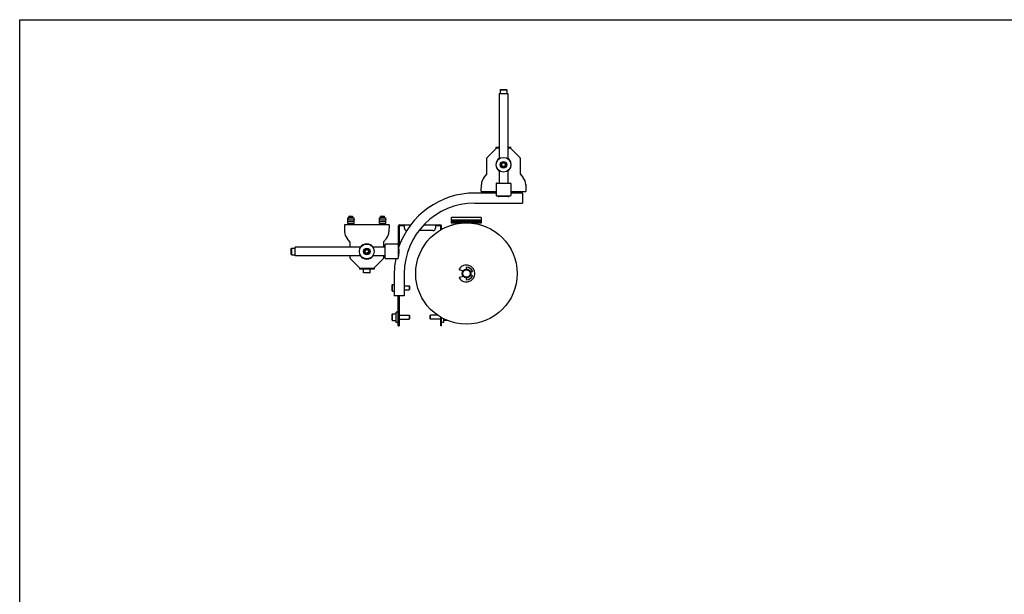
# Model space of a CAD drawing. Header units: inches. Extents: x 0 to 88, y 0 to 68.
# Tile 3 of 4: x 0 to 58.2, y 34 to 68. Entities that reach past the tile are written whole.
import ezdxf

# ---------------------------------------------------------------- set-up
doc = ezdxf.new("R2010")
doc.units = ezdxf.units.IN
doc.header["$LTSCALE"] = 4.84
doc.header["$MEASUREMENT"] = 0
doc.layers.get('0').update_dxf_attribs({"linetype": 'CONTINUOUS'})
for name, color, linetype in [('200830M_BL27', 7, 'CONTINUOUS'), ('206380_BL24', 7, 'CONTINUOUS'), ('206380_BL3', 7, 'CONTINUOUS'), ('206381_206381_BL45', 7, 'CONTINUOUS'), ('206381_206381_BL5', 7, 'CONTINUOUS'), ('206383_206383_BL13', 7, 'CONTINUOUS'), ('206383_206383_BL33', 7, 'CONTINUOUS'), ('206386_BL1', 7, 'CONTINUOUS'), ('206386_BL43', 7, 'CONTINUOUS'), ('206397_206397_BL31', 7, 'CONTINUOUS'), ('206397_206397_BL39', 7, 'CONTINUOUS'), ('206685_BL20', 7, 'CONTINUOUS'), ('206685_BL21', 7, 'CONTINUOUS'), ('206685_BL22', 7, 'CONTINUOUS'), ('206685_BL23', 7, 'CONTINUOUS'), ('207125_WW_207125_02_BL10', 7, 'CONTINUOUS'), ('207138_WW_2_BL17', 7, 'CONTINUOUS'), ('234003M_BL16', 7, 'CONTINUOUS'), ('234005M_BL29', 7, 'CONTINUOUS'), ('234006_BL28', 7, 'CONTINUOUS'), ('605279P_BL18', 7, 'CONTINUOUS'), ('605279P_BL25', 7, 'CONTINUOUS'), ('807_2859_91760A321_BL12', 7, 'CONTINUOUS'), ('807_2859_91760A321_BL4', 7, 'CONTINUOUS'), ('807_2859_91760A321_BL42', 7, 'CONTINUOUS'), ('911_709_91090A107_BL36', 7, 'CONTINUOUS'), ('911_709_91090A107_BL38', 7, 'CONTINUOUS'), ('911_709_91090A107_BL41', 7, 'CONTINUOUS'), ('911_709_91090A107_BL8', 7, 'CONTINUOUS'), ('915_218_BL32', 7, 'CONTINUOUS'), ('9206XXM_920614M_BL19', 7, 'CONTINUOUS'), ('9206XXM_920614M_BL2', 7, 'CONTINUOUS'), ('9206XXM_920614M_BL30', 7, 'CONTINUOUS'), ('9206XXM_920614M_BL34', 7, 'CONTINUOUS'), ('9206XXM_920614M_BL9', 7, 'CONTINUOUS'), ('9206XXM_9206150M_BL0', 7, 'CONTINUOUS'), ('9206XXM_9206150M_BL40', 7, 'CONTINUOUS'), ('9206XXM_920620M_BL14', 7, 'CONTINUOUS'), ('9206XXM_920620M_BL26', 7, 'CONTINUOUS'), ('9206XXM_920620M_BL37', 7, 'CONTINUOUS')]:
    doc.layers.add(name, color=color, linetype=linetype)

# ---------------------------------------------------------------- blocks, each defined once
blk = doc.blocks.new('9206XXM_9206150M_BL0', base_point=(16.178, 37.816))
at = {"layer": '9206XXM_9206150M_BL0', "color": 7, "linetype": 'CONTINUOUS'}
for p, q in [((16.06, 54.464), (16.08, 54.484)), ((16.06, 54.11), (16.06, 54.464)), ((16.08, 54.09), (16.08, 54.484)), ((16.08, 54.484), (16.296, 54.484)), ((16.06, 54.11), (16.08, 54.09)), ((16.08, 54.09), (16.296, 54.09)), ((16.06, 21.522), (16.08, 21.542)), ((16.08, 21.148), (16.08, 21.542)), ((16.08, 21.542), (16.296, 21.542)), ((16.06, 21.168), (16.06, 21.522)), ((16.06, 21.168), (16.08, 21.148)), ((16.08, 21.148), (16.296, 21.148))]:
    blk.add_line(p, q, dxfattribs=at)
blk = doc.blocks.new('206386_BL1', base_point=(18.951, 37.816))
at = {"layer": '206386_BL1', "color": 7, "linetype": 'CONTINUOUS'}
for p, q in [((16.296, 54.037), (16.296, 54.537)), ((20.162, 54.537), (16.296, 54.537)), ((21.606, 54.537), (20.88, 54.537)), ((20.162, 54.037), (16.296, 54.037)), ((21.606, 54.037), (20.88, 54.037)), ((16.296, 21.095), (16.296, 21.595)), ((20.087, 21.595), (16.296, 21.595)), ((21.606, 21.595), (20.956, 21.595)), ((20.087, 21.095), (16.296, 21.095)), ((21.606, 21.095), (20.956, 21.095))]:
    blk.add_line(p, q, dxfattribs=at)
blk = doc.blocks.new('9206XXM_920614M_BL2', base_point=(39.543, 38.44))
at = {"layer": '9206XXM_920614M_BL2', "color": 7, "linetype": 'CONTINUOUS'}
for p, q in [((20.414, 54.323), (20.499, 54.398)), ((20.436, 54.212), (20.414, 54.323)), ((20.544, 54.176), (20.436, 54.212)), ((20.499, 54.398), (20.606, 54.362)), ((20.629, 54.251), (20.544, 54.176)), ((20.606, 54.362), (20.629, 54.251)), ((20.344, 22.633), (20.324, 22.613)), ((20.324, 22.613), (20.324, 22.396)), ((20.324, 22.613), (20.718, 22.613)), ((20.344, 22.633), (20.698, 22.633)), ((20.698, 22.633), (20.718, 22.613)), ((20.718, 22.613), (20.718, 22.396)), ((58.388, 22.633), (58.368, 22.613)), ((58.368, 22.613), (58.368, 22.396)), ((58.368, 22.613), (58.762, 22.613)), ((58.388, 22.633), (58.742, 22.633)), ((58.742, 22.633), (58.762, 22.613)), ((58.762, 22.613), (58.762, 22.396))]:
    blk.add_line(p, q, dxfattribs=at)
for radius in [0.197, 0.177, 0.114]:
    blk.add_circle((20.521, 54.287), radius, dxfattribs=at)
blk = doc.blocks.new('206380_BL3', base_point=(39.361, 37.168))
at = {"layer": '206380_BL3', "color": 7, "linetype": 'CONTINUOUS'}
for p, q in [((19.206, 55.866), (19.21, 55.451)), ((21.836, 55.866), (19.206, 55.866)), ((19.235, 55.451), (19.21, 55.451)), ((21.833, 55.451), (21.808, 55.451)), ((21.836, 55.866), (21.833, 55.451)), ((19.358, 55.053), (19.377, 55.069)), ((19.527, 54.852), (19.358, 55.053)), ((19.533, 54.537), (19.533, 54.836)), ((21.509, 54.836), (21.509, 54.537)), ((21.685, 55.053), (21.515, 54.852)), ((21.666, 55.069), (21.685, 55.053)), ((19.533, 53.888), (19.533, 54.037)), ((19.541, 53.87), (20.105, 53.306)), ((21.502, 53.87), (20.938, 53.306)), ((21.509, 54.037), (21.509, 53.888)), ((20.122, 53.299), (20.21, 53.299)), ((20.832, 53.299), (20.92, 53.299))]:
    blk.add_line(p, q, dxfattribs=at)
for centre, radius, start, end in [((19.835, 55.457), 0.625, 180.5, 220.21734), ((21.208, 55.457), 0.625, 319.78266, 359.5), ((19.508, 54.836), 0.025, 0, 40.21734), ((20.521, 54.287), 0.454, 33.48362, 146.51624), ((21.534, 54.836), 0.025, 139.78266, 180), ((19.558, 53.888), 0.025, 180, 225), ((20.521, 54.287), 0.454, 213.48362, 326.51624), ((21.484, 53.888), 0.025, 315, 360), ((20.122, 53.324), 0.025, 225, 270), ((20.92, 53.324), 0.025, 270, 315)]:
    blk.add_arc(centre, radius, start, end, dxfattribs=at)
blk = doc.blocks.new('807_2859_91760A321_BL4', base_point=(40.751, 38.243))
at = {"layer": '807_2859_91760A321_BL4', "color": 7, "linetype": 'CONTINUOUS'}
for p, q in [((29.425, 57.838), (29.425, 57.76)), ((29.661, 57.838), (29.661, 57.76)), ((19.501, 56.371), (19.466, 56.346)), ((19.466, 56.278), (19.466, 56.346)), ((19.466, 56.346), (19.702, 56.346)), ((19.466, 55.866), (19.466, 55.944)), ((19.501, 56.371), (19.666, 56.371)), ((19.666, 56.371), (19.702, 56.346)), ((19.702, 56.278), (19.702, 56.346)), ((19.702, 55.866), (19.702, 55.944))]:
    blk.add_line(p, q, dxfattribs=at)
blk = doc.blocks.new('206381_206381_BL5', base_point=(39.543, 36.583))
at = {"layer": '206381_206381_BL5', "color": 7, "linetype": 'CONTINUOUS'}
for centre, radius, start, end in [((20.521, 54.287), 0.453, 33.53874, 146.46126), ((20.521, 54.287), 0.453, 213.53874, 326.46126), ((20.281, 53.79), 0.0992, 58.94874, 63.82068), ((20.762, 53.79), 0.0992, 116.17897, 121.05224)]:
    blk.add_arc(centre, radius, start, end, dxfattribs=at)
blk = doc.blocks.new('911_709_91090A107_BL8', base_point=(39.543, 38.535))
at = {"layer": '911_709_91090A107_BL8', "color": 7, "linetype": 'CONTINUOUS'}
for p, q in [((20.084, 22.396), (20.084, 22.345)), ((20.084, 22.396), (20.959, 22.396)), ((20.959, 22.345), (20.084, 22.345)), ((20.959, 22.396), (20.959, 22.345)), ((58.127, 22.396), (58.127, 22.345)), ((58.127, 22.396), (59.002, 22.396)), ((59.002, 22.345), (58.127, 22.345)), ((59.002, 22.396), (59.002, 22.345))]:
    blk.add_line(p, q, dxfattribs=at)
blk.add_circle((20.521, 54.287), 0.438, dxfattribs=at)
blk = doc.blocks.new('9206XXM_920614M_BL9', base_point=(20.521, 35.958))
at = {"layer": '9206XXM_920614M_BL9', "color": 7, "linetype": 'CONTINUOUS'}
for p, q in [((20.324, 53.031), (20.324, 53.248)), ((20.344, 53.012), (20.324, 53.031)), ((20.718, 53.031), (20.324, 53.031)), ((20.698, 53.012), (20.344, 53.012)), ((20.698, 53.012), (20.718, 53.031)), ((20.718, 53.031), (20.718, 53.248))]:
    blk.add_line(p, q, dxfattribs=at)
blk = doc.blocks.new('207125_WW_207125_02_BL10', base_point=(41.264, 36.756))
at = {"layer": '207125_WW_207125_02_BL10', "color": 7, "linetype": 'CONTINUOUS'}
for p, q in [((22.382, 55.773), (22.382, 54.611)), ((22.43, 55.773), (22.43, 54.594)), ((22.478, 55.869), (23.124, 55.869)), ((22.478, 55.821), (22.742, 55.821)), ((22.742, 55.669), (22.742, 55.869)), ((24.432, 55.519), (23.598, 55.519)), ((23.901, 55.869), (24.847, 55.869)), ((24.582, 55.869), (24.582, 55.669)), ((24.582, 55.821), (24.847, 55.821)), ((24.895, 55.567), (24.895, 55.773)), ((24.943, 55.594), (24.943, 55.773)), ((22.382, 49.893), (22.382, 51.659)), ((22.43, 51.659), (22.43, 49.893)), ((24.895, 49.893), (24.895, 50.395)), ((24.943, 49.893), (24.943, 50.368)), ((22.382, 49.893), (22.43, 49.893)), ((24.943, 49.893), (24.895, 49.893))]:
    blk.add_line(p, q, dxfattribs=at)
for centre, radius, start, end in [((22.478, 55.773), 0.096, 90, 180), ((22.478, 55.773), 0.048, 90, 180), ((22.892, 55.669), 0.15, 180, 265.9633), ((24.432, 55.669), 0.15, 270, 360), ((24.847, 55.773), 0.096, 0, 90), ((24.847, 55.773), 0.048, 0, 90)]:
    blk.add_arc(centre, radius, start, end, dxfattribs=at)
blk = doc.blocks.new('807_2859_91760A321_BL12', base_point=(40.955, 37.51))
at = {"layer": '807_2859_91760A321_BL12', "color": 7, "linetype": 'CONTINUOUS'}
for p, q in [((21.376, 56.371), (21.341, 56.346)), ((21.341, 56.278), (21.341, 56.346)), ((21.341, 56.346), (21.577, 56.346)), ((21.341, 55.866), (21.341, 55.944)), ((21.376, 56.371), (21.541, 56.371)), ((21.541, 56.371), (21.577, 56.346)), ((21.577, 56.278), (21.577, 56.346)), ((21.577, 55.866), (21.577, 55.944))]:
    blk.add_line(p, q, dxfattribs=at)
blk = doc.blocks.new('206383_206383_BL13', base_point=(40.299, 37.749))
at = {"layer": '206383_206383_BL13', "color": 7, "linetype": 'CONTINUOUS'}
for p, q in [((21.606, 53.89), (21.606, 54.685)), ((22.341, 54.715), (21.636, 54.715)), ((22.371, 54.685), (22.371, 53.89)), ((21.636, 53.86), (22.341, 53.86)), ((21.606, 20.814), (21.606, 21.876)), ((22.341, 21.906), (21.636, 21.906)), ((22.275, 21.726), (22.347, 21.74)), ((22.371, 21.876), (22.371, 21.77)), ((58.137, 21.726), (58.137, 21.801)), ((58.217, 21.726), (58.217, 21.801)), ((58.887, 21.906), (58.242, 21.906)), ((58.242, 21.826), (58.887, 21.826)), ((58.912, 21.726), (58.912, 21.801)), ((58.992, 21.726), (58.992, 21.801)), ((22.347, 20.95), (22.275, 20.965)), ((58.137, 20.889), (58.137, 20.965)), ((58.217, 20.889), (58.217, 20.965)), ((58.912, 20.889), (58.912, 20.965)), ((58.992, 20.889), (58.992, 20.965)), ((21.636, 20.784), (22.341, 20.784)), ((22.371, 20.921), (22.371, 20.814)), ((58.887, 20.864), (58.242, 20.864)), ((58.242, 20.784), (58.887, 20.784))]:
    blk.add_line(p, q, dxfattribs=at)
for centre, radius, start, end in [((21.636, 54.685), 0.03, 90, 180), ((22.341, 54.685), 0.03, 0, 90), ((21.636, 53.89), 0.03, 180, 270), ((22.341, 53.89), 0.03, 270, 360), ((21.636, 21.876), 0.03, 90, 180), ((22.341, 21.876), 0.03, 0, 90), ((22.341, 21.77), 0.03, 281.5, 360), ((58.242, 21.801), 0.105, 90, 180), ((58.242, 21.801), 0.025, 90, 180), ((58.887, 21.801), 0.105, 0, 90), ((58.887, 21.801), 0.025, 0, 90), ((21.636, 20.814), 0.03, 180, 270), ((22.341, 20.814), 0.03, 270, 360), ((22.341, 20.921), 0.03, 0, 78.5), ((58.242, 20.889), 0.105, 180, 270), ((58.242, 20.889), 0.025, 180, 270), ((58.887, 20.889), 0.105, 270, 360), ((58.887, 20.889), 0.025, 270, 360)]:
    blk.add_arc(centre, radius, start, end, dxfattribs=at)
blk = doc.blocks.new('9206XXM_920620M_BL14', base_point=(22.537, 34.624))
at = {"layer": '9206XXM_920620M_BL14', "color": 7, "linetype": 'CONTINUOUS'}
for p, q in [((22.025, 50.57), (22.045, 50.59)), ((22.025, 50.216), (22.025, 50.57)), ((22.025, 50.216), (22.045, 50.196)), ((22.045, 50.59), (22.262, 50.59)), ((22.045, 50.196), (22.045, 50.59)), ((22.045, 50.196), (22.262, 50.196)), ((22.43, 50.511), (23.029, 50.511)), ((22.43, 50.275), (23.029, 50.275)), ((23.049, 50.492), (23.029, 50.511)), ((23.029, 50.511), (23.029, 50.275)), ((23.049, 50.295), (23.029, 50.275)), ((23.049, 50.492), (23.049, 50.295)), ((22.045, 19.052), (22.025, 19.033)), ((22.025, 18.678), (22.025, 19.033)), ((22.045, 18.659), (22.025, 18.678)), ((22.045, 18.659), (22.045, 19.052)), ((22.262, 19.052), (22.045, 19.052)), ((22.262, 18.659), (22.045, 18.659)), ((23.029, 18.974), (22.43, 18.974)), ((23.029, 18.737), (22.43, 18.737)), ((23.029, 18.974), (23.029, 18.737)), ((23.049, 18.954), (23.029, 18.974)), ((23.049, 18.757), (23.029, 18.737)), ((23.049, 18.954), (23.049, 18.757))]:
    blk.add_line(p, q, dxfattribs=at)
blk = doc.blocks.new('234003M_BL16', base_point=(42.839, 37.002))
at = {"layer": '234003M_BL16', "color": 7, "linetype": 'CONTINUOUS'}
for p, q in [((25.532, 55.869), (25.6, 55.869)), ((25.532, 55.869), (25.532, 55.847)), ((27.226, 55.869), (27.282, 55.869)), ((27.282, 55.851), (27.282, 55.869)), ((26.569, 53.179), (26.569, 53.176)), ((26.569, 52.786), (26.569, 52.783))]:
    blk.add_line(p, q, dxfattribs=at)
blk = doc.blocks.new('207138_WW_2_BL17', base_point=(42.083, 39.283))
at = {"layer": '207138_WW_2_BL17', "color": 7, "linetype": 'CONTINUOUS'}
for p, q in [((28.178, 57.742), (26.907, 57.742)), ((29.736, 57.742), (29.033, 57.742)), ((29.736, 57.742), (29.736, 57.151)), ((26.907, 57.151), (29.736, 57.151)), ((22.146, 52.981), (22.146, 51.659)), ((22.737, 52.981), (22.737, 51.659)), ((22.737, 51.659), (22.146, 51.659))]:
    blk.add_line(p, q, dxfattribs=at)
for radius, start, end in [(4.76, 90, 161.09305), (4.17, 90, 180), (4.76, 169.36579, 180)]:
    blk.add_arc((26.907, 52.981), radius, start, end, dxfattribs=at)
blk = doc.blocks.new('605279P_BL18', base_point=(22.322, 34.624))
at = {"layer": '605279P_BL18', "color": 7, "linetype": 'CONTINUOUS'}
for p, q in [((22.382, 50.703), (22.262, 50.703)), ((22.262, 50.083), (22.262, 50.703)), ((22.382, 50.083), (22.262, 50.083)), ((22.262, 18.545), (22.262, 19.165)), ((22.262, 19.165), (22.382, 19.165)), ((22.262, 18.545), (22.382, 18.545))]:
    blk.add_line(p, q, dxfattribs=at)
blk = doc.blocks.new('9206XXM_920614M_BL19', base_point=(25.907, 37.333))
at = {"layer": '9206XXM_920614M_BL19', "color": 7, "linetype": 'CONTINUOUS'}
for p, q in [((25.789, 55.915), (25.789, 55.96)), ((26.025, 55.955), (26.025, 55.96))]:
    blk.add_line(p, q, dxfattribs=at)
blk = doc.blocks.new('206685_BL20', base_point=(45.656, 38.11))
at = {"layer": '206685_BL20', "color": 7, "linetype": 'CONTINUOUS'}
for p, q in [((29.35, 57.76), (29.736, 57.76)), ((29.35, 57.76), (29.35, 57.742)), ((29.736, 57.742), (29.736, 57.76))]:
    blk.add_line(p, q, dxfattribs=at)
blk = doc.blocks.new('206685_BL21', base_point=(27.668, 38.11))
at = {"layer": '206685_BL21', "color": 7, "linetype": 'CONTINUOUS'}
for p, q in [((27.475, 57.76), (27.861, 57.76)), ((27.475, 57.76), (27.475, 57.742)), ((27.861, 57.742), (27.861, 57.76))]:
    blk.add_line(p, q, dxfattribs=at)
blk = doc.blocks.new('206685_BL22', base_point=(19.584, 37.369))
at = {"layer": '206685_BL22', "color": 7, "linetype": 'CONTINUOUS'}
for p, q in [((19.391, 55.944), (19.391, 56.278)), ((19.391, 56.278), (19.777, 56.278)), ((19.391, 56.062), (19.777, 56.062)), ((19.391, 55.944), (19.777, 55.944)), ((19.45, 56.16), (19.742, 56.16)), ((19.777, 55.944), (19.777, 56.278))]:
    blk.add_line(p, q, dxfattribs=at)
blk.add_ellipse((19.45, 56.219), major_axis=(0.0591, 0), ratio=1, start_param=3.141593, end_param=4.712389, dxfattribs=at)
blk.add_open_spline([(19.777, 56.191), (19.777, 56.189), (19.776, 56.185), (19.775, 56.179), (19.772, 56.174), (19.769, 56.169), (19.764, 56.165), (19.757, 56.162), (19.75, 56.161), (19.745, 56.16), (19.742, 56.16)], degree=3, knots=[0, 0, 0, 0, 0.11402, 0.224741, 0.334532, 0.446988, 0.566415, 0.696934, 0.841367, 1, 1, 1, 1], dxfattribs=at)
blk = doc.blocks.new('206685_BL23', base_point=(40.911, 37.369))
at = {"layer": '206685_BL23', "color": 7, "linetype": 'CONTINUOUS'}
for p, q in [((21.266, 55.944), (21.266, 56.278)), ((21.266, 56.278), (21.652, 56.278)), ((21.266, 56.062), (21.652, 56.062)), ((21.266, 55.944), (21.652, 55.944)), ((21.325, 56.16), (21.617, 56.16)), ((21.652, 55.944), (21.652, 56.278))]:
    blk.add_line(p, q, dxfattribs=at)
blk.add_ellipse((21.325, 56.219), major_axis=(0.0591, 0), ratio=1, start_param=3.141593, end_param=4.712389, dxfattribs=at)
blk.add_open_spline([(21.652, 56.191), (21.652, 56.189), (21.651, 56.185), (21.65, 56.179), (21.647, 56.174), (21.644, 56.169), (21.639, 56.165), (21.632, 56.162), (21.625, 56.161), (21.62, 56.16), (21.617, 56.16)], degree=3, knots=[0, 0, 0, 0, 0.11402, 0.224741, 0.334532, 0.446988, 0.566415, 0.696934, 0.841367, 1, 1, 1, 1], dxfattribs=at)
blk = doc.blocks.new('206380_BL24', base_point=(45.986, 39.437))
at = {"layer": '206380_BL24', "color": 7, "linetype": 'CONTINUOUS'}
for p, q in [((27.625, 59.833), (28.189, 60.397)), ((28.295, 60.405), (28.207, 60.405)), ((29.004, 60.405), (28.916, 60.405)), ((29.022, 60.397), (29.586, 59.833)), ((27.617, 58.867), (27.617, 59.815)), ((29.594, 59.815), (29.594, 58.867)), ((27.442, 58.651), (27.612, 58.851)), ((29.6, 58.851), (29.769, 58.651)), ((27.291, 57.838), (27.294, 58.253)), ((27.294, 58.253), (27.319, 58.253)), ((27.461, 58.635), (27.442, 58.651)), ((29.769, 58.651), (29.75, 58.635)), ((29.892, 58.253), (29.917, 58.253)), ((29.917, 58.253), (29.921, 57.838)), ((27.291, 57.838), (28.178, 57.838)), ((29.033, 57.838), (29.921, 57.838))]:
    blk.add_line(p, q, dxfattribs=at)
for centre, radius, start, end in [((28.207, 60.38), 0.025, 90, 135), ((29.004, 60.38), 0.025, 45, 90), ((27.642, 59.815), 0.025, 135, 180), ((28.606, 59.417), 0.454, 123.4848, 236.51339), ((28.606, 59.417), 0.454, 303.4848, 56.51339), ((29.569, 59.815), 0.025, 0, 45), ((27.592, 58.867), 0.025, 319.78266, 360), ((29.619, 58.867), 0.025, 180, 220.21734), ((27.919, 58.247), 0.625, 139.78266, 179.5), ((29.292, 58.247), 0.625, 0.5, 40.21734)]:
    blk.add_arc(centre, radius, start, end, dxfattribs=at)
blk = doc.blocks.new('605279P_BL25', base_point=(39.962, 34.424))
at = {"layer": '605279P_BL25', "color": 7, "linetype": 'CONTINUOUS'}
for p, q in [((25.063, 50.083), (24.943, 50.083)), ((25.063, 50.303), (25.063, 50.083)), ((24.943, 19.165), (25.063, 19.165)), ((25.063, 19.165), (25.063, 18.545)), ((24.943, 18.545), (25.063, 18.545))]:
    blk.add_line(p, q, dxfattribs=at)
blk.add_circle((54.671, 18.855), 0.31, dxfattribs=at)
blk = doc.blocks.new('9206XXM_920620M_BL26', base_point=(39.572, 34.585))
at = {"layer": '9206XXM_920620M_BL26', "color": 7, "linetype": 'CONTINUOUS'}
for p, q in [((24.275, 50.492), (24.295, 50.511)), ((24.275, 50.295), (24.275, 50.492)), ((24.275, 50.295), (24.295, 50.275)), ((24.712, 50.511), (24.295, 50.511)), ((24.295, 50.275), (24.295, 50.511)), ((24.895, 50.275), (24.295, 50.275)), ((25.279, 50.196), (25.063, 50.196)), ((25.279, 50.205), (25.279, 50.196)), ((25.286, 50.203), (25.279, 50.196)), ((24.295, 18.974), (24.275, 18.954)), ((24.275, 18.757), (24.275, 18.954)), ((24.295, 18.737), (24.275, 18.757)), ((24.895, 18.974), (24.295, 18.974)), ((24.295, 18.737), (24.295, 18.974)), ((24.895, 18.737), (24.295, 18.737)), ((25.279, 19.052), (25.063, 19.052)), ((25.279, 18.659), (25.063, 18.659)), ((25.299, 19.033), (25.279, 19.052)), ((25.279, 19.052), (25.279, 18.659)), ((25.299, 18.678), (25.279, 18.659)), ((25.299, 19.033), (25.299, 18.678)), ((54.557, 18.855), (54.614, 18.954)), ((54.614, 18.757), (54.557, 18.855)), ((54.614, 18.954), (54.728, 18.954)), ((54.728, 18.757), (54.614, 18.757)), ((54.728, 18.954), (54.785, 18.855)), ((54.785, 18.855), (54.728, 18.757))]:
    blk.add_line(p, q, dxfattribs=at)
for radius in [0.197, 0.177, 0.114]:
    blk.add_circle((54.671, 18.855), radius, dxfattribs=at)
blk = doc.blocks.new('200830M_BL27', base_point=(43.049, 37.43))
at = {"layer": '200830M_BL27', "color": 7, "linetype": 'CONTINUOUS'}
for p, q in [((27.282, 56.288), (25.532, 56.288)), ((25.532, 55.96), (25.532, 56.288)), ((27.282, 56.147), (25.532, 56.147)), ((27.282, 56.065), (25.532, 56.065)), ((25.532, 56.035), (27.282, 56.035)), ((26.067, 55.96), (25.532, 55.96)), ((27.282, 55.96), (26.758, 55.96)), ((27.282, 56.288), (27.282, 55.96))]:
    blk.add_line(p, q, dxfattribs=at)
blk = doc.blocks.new('234006_BL28', base_point=(41.836, 37.817))
at = {"layer": '234006_BL28', "color": 7, "linetype": 'CONTINUOUS'}
blk.add_circle((26.413, 52.981), 3, dxfattribs=at)
for start, end in [(137.34567, 222.64768), (17.59317, 89.99854), (269.99854, 342.40381)]:
    blk.add_arc((26.413, 52.981), 0.253, start, end, dxfattribs=at)
blk = doc.blocks.new('234005M_BL29', base_point=(41.836, 36.847))
at = {"layer": '234005M_BL29', "color": 7, "linetype": 'CONTINUOUS'}
for p, q in [((26.194, 20.667), (26.163, 20.635)), ((26.163, 20.635), (26.663, 20.635)), ((26.163, 20.635), (26.163, 20.556)), ((26.663, 20.556), (26.163, 20.556)), ((26.163, 20.51), (26.163, 20.463)), ((26.194, 20.667), (26.632, 20.667)), ((26.215, 20.556), (26.215, 20.541)), ((26.611, 20.556), (26.611, 20.541)), ((26.632, 20.667), (26.663, 20.635)), ((26.663, 20.635), (26.663, 20.556)), ((26.663, 20.51), (26.663, 20.463)), ((57.04, 20.667), (57.009, 20.635)), ((57.009, 20.635), (57.009, 20.556)), ((57.009, 20.635), (57.509, 20.635)), ((57.509, 20.556), (57.009, 20.556)), ((57.009, 20.51), (57.009, 20.463)), ((57.04, 20.667), (57.478, 20.667)), ((57.061, 20.556), (57.061, 20.541)), ((57.457, 20.556), (57.457, 20.541)), ((57.509, 20.635), (57.478, 20.667)), ((57.509, 20.635), (57.509, 20.556)), ((57.509, 20.51), (57.509, 20.463))]:
    blk.add_line(p, q, dxfattribs=at)
for radius in [0.25, 0.219]:
    blk.add_circle((26.413, 52.981), radius, dxfattribs=at)
blk = doc.blocks.new('9206XXM_920614M_BL30', base_point=(46.15, 41.005))
at = {"layer": '9206XXM_920614M_BL30', "color": 7, "linetype": 'CONTINUOUS'}
for p, q in [((28.494, 59.394), (28.53, 59.502)), ((28.569, 59.309), (28.494, 59.394)), ((28.53, 59.502), (28.642, 59.524)), ((28.642, 59.524), (28.717, 59.439)), ((28.717, 59.439), (28.681, 59.331)), ((28.681, 59.331), (28.569, 59.309))]:
    blk.add_line(p, q, dxfattribs=at)
for radius in [0.197, 0.177, 0.114]:
    blk.add_circle((28.606, 59.417), radius, dxfattribs=at)
blk = doc.blocks.new('206397_206397_BL31', base_point=(45.138, 39.214))
at = {"layer": '206397_206397_BL31', "color": 7, "linetype": 'CONTINUOUS'}
for p, q in [((28.606, 57.529), (28.322, 57.534)), ((28.606, 57.567), (28.606, 57.529)), ((28.889, 57.534), (28.606, 57.529))]:
    blk.add_line(p, q, dxfattribs=at)
for centre, start, end in [((28.323, 57.583), 199.81633, 269), ((28.888, 57.583), 271, 340.18367)]:
    blk.add_arc(centre, 0.05, start, end, dxfattribs=at)
blk = doc.blocks.new('915_218_BL32', base_point=(41.871, 36.933))
at = {"layer": '915_218_BL32', "color": 7, "linetype": 'CONTINUOUS'}
for p, q in [((26.003, 53.207), (26.23, 53.151)), ((26.413, 53.231), (26.413, 53.33)), ((26.746, 53.087), (26.651, 53.057)), ((26.23, 52.811), (26.003, 52.755)), ((26.413, 52.632), (26.413, 52.731)), ((26.651, 52.906), (26.746, 52.876)), ((25.984, 20.541), (26.913, 20.541)), ((25.984, 20.51), (25.984, 20.541)), ((26.913, 20.51), (25.984, 20.51)), ((26.913, 20.51), (26.913, 20.541)), ((56.759, 20.541), (56.759, 20.51)), ((56.759, 20.541), (57.759, 20.541)), ((57.759, 20.51), (56.759, 20.51)), ((57.759, 20.541), (57.759, 20.51))]:
    blk.add_line(p, q, dxfattribs=at)
for centre, radius, start, end in [((26.009, 53.231), 0.025, 148.24314, 256.27618), ((26.413, 52.981), 0.5, 211.75686, 148.24314), ((26.438, 53.33), 0.025, 85.90396, 180), ((26.413, 52.981), 0.375, 21.70333, 85.90396), ((26.738, 53.111), 0.025, 287.60729, 21.70333), ((26.009, 52.731), 0.025, 103.72382, 211.75686), ((26.438, 52.632), 0.025, 180, 274.09604), ((26.413, 52.981), 0.375, 274.09604, 338.29667), ((26.738, 52.852), 0.025, 338.29667, 72.39271)]:
    blk.add_arc(centre, radius, start, end, dxfattribs=at)
blk = doc.blocks.new('206383_206383_BL33', base_point=(45.394, 39.558))
at = {"layer": '206383_206383_BL33', "color": 7, "linetype": 'CONTINUOUS'}
for p, q in [((28.178, 58.302), (28.178, 57.597)), ((28.208, 58.332), (29.003, 58.332)), ((29.033, 58.302), (29.033, 57.597)), ((29.003, 57.567), (28.208, 57.567))]:
    blk.add_line(p, q, dxfattribs=at)
for centre, start, end in [((28.208, 58.302), 90, 180), ((29.003, 58.302), 0, 90), ((28.208, 57.597), 180, 270), ((29.003, 57.597), 270, 360)]:
    blk.add_arc(centre, 0.03, start, end, dxfattribs=at)
blk = doc.blocks.new('9206XXM_920614M_BL34', base_point=(43.513, 37.308))
at = {"layer": '9206XXM_920614M_BL34', "color": 7, "linetype": 'CONTINUOUS'}
for p, q in [((26.789, 55.957), (26.789, 55.96)), ((27.025, 55.918), (27.025, 55.96))]:
    blk.add_line(p, q, dxfattribs=at)
blk = doc.blocks.new('911_709_91090A107_BL36', base_point=(46.15, 41.1))
at = {"layer": '911_709_91090A107_BL36', "color": 7, "linetype": 'CONTINUOUS'}
blk.add_circle((28.606, 59.417), 0.438, dxfattribs=at)
blk = doc.blocks.new('9206XXM_920620M_BL37', base_point=(22.537, 52.143))
at = {"layer": '9206XXM_920620M_BL37', "color": 7, "linetype": 'CONTINUOUS'}
for p, q in [((22.025, 52.32), (22.045, 52.34)), ((22.025, 51.966), (22.025, 52.32)), ((22.025, 51.966), (22.045, 51.946)), ((22.045, 52.34), (22.146, 52.34)), ((22.045, 51.946), (22.045, 52.34)), ((22.045, 51.946), (22.146, 51.946)), ((22.737, 52.261), (23.029, 52.261)), ((22.737, 52.025), (23.029, 52.025)), ((23.049, 52.242), (23.029, 52.261)), ((23.029, 52.261), (23.029, 52.025)), ((23.049, 52.045), (23.029, 52.025)), ((23.049, 52.242), (23.049, 52.045))]:
    blk.add_line(p, q, dxfattribs=at)
blk = doc.blocks.new('911_709_91090A107_BL38', base_point=(20.521, 35.863))
at = {"layer": '911_709_91090A107_BL38', "color": 7, "linetype": 'CONTINUOUS'}
for p, q in [((20.084, 53.299), (20.122, 53.299)), ((20.084, 53.299), (20.084, 53.248)), ((20.959, 53.248), (20.084, 53.248)), ((20.21, 53.299), (20.832, 53.299)), ((20.92, 53.299), (20.959, 53.299)), ((20.959, 53.299), (20.959, 53.248))]:
    blk.add_line(p, q, dxfattribs=at)
blk = doc.blocks.new('206397_206397_BL39', base_point=(40.626, 37.75))
at = {"layer": '206397_206397_BL39', "color": 7, "linetype": 'CONTINUOUS'}
for p, q in [((22.371, 54.287), (22.409, 54.287)), ((22.404, 54.57), (22.409, 54.287)), ((22.409, 54.287), (22.404, 54.004)), ((58.232, 21.754), (58.232, 21.726)), ((58.281, 21.806), (58.565, 21.811)), ((58.565, 21.811), (58.565, 21.726)), ((58.848, 21.806), (58.565, 21.811)), ((58.897, 21.754), (58.897, 21.726)), ((58.232, 20.937), (58.232, 20.965)), ((58.565, 20.965), (58.565, 20.88)), ((58.897, 20.937), (58.897, 20.965)), ((58.281, 20.885), (58.565, 20.88)), ((58.848, 20.885), (58.565, 20.88))]:
    blk.add_line(p, q, dxfattribs=at)
for points in [[(58.281, 21.806), (58.278, 21.806), (58.273, 21.805), (58.268, 21.804), (58.263, 21.802), (58.258, 21.799), (58.253, 21.796), (58.249, 21.793), (58.245, 21.788), (58.241, 21.783), (58.238, 21.778), (58.235, 21.772), (58.234, 21.766), (58.233, 21.76), (58.232, 21.754)], [(58.897, 21.754), (58.897, 21.76), (58.896, 21.766), (58.894, 21.772), (58.892, 21.778), (58.889, 21.783), (58.885, 21.788), (58.881, 21.793), (58.877, 21.796), (58.872, 21.799), (58.867, 21.802), (58.862, 21.804), (58.857, 21.805), (58.851, 21.806), (58.848, 21.806)], [(58.232, 20.937), (58.233, 20.93), (58.234, 20.924), (58.235, 20.918), (58.238, 20.913), (58.241, 20.907), (58.245, 20.902), (58.249, 20.898), (58.253, 20.894), (58.258, 20.891), (58.263, 20.889), (58.268, 20.887), (58.273, 20.885), (58.278, 20.885), (58.281, 20.885)], [(58.848, 20.885), (58.851, 20.885), (58.857, 20.885), (58.862, 20.887), (58.867, 20.889), (58.872, 20.891), (58.877, 20.894), (58.881, 20.898), (58.885, 20.902), (58.889, 20.907), (58.892, 20.913), (58.894, 20.918), (58.896, 20.924), (58.897, 20.93), (58.897, 20.937)]]:
    blk.add_lwpolyline(points, dxfattribs=at)
for centre, radius, start, end in [((22.354, 54.57), 0.05, 1, 70.18367), ((22.354, 54.005), 0.05, 289.81633, 359), ((22.37, 21.781), 0.03, 30.67566, 86.56413), ((22.309, 21.745), 0.1, 348.65707, 30.67566), ((22.309, 20.945), 0.1, 329.32434, 11.34293), ((22.37, 20.91), 0.03, 273.43587, 329.32434)]:
    blk.add_arc(centre, radius, start, end, dxfattribs=at)
blk = doc.blocks.new('9206XXM_9206150M_BL40', base_point=(48.282, 42.513))
at = {"layer": '9206XXM_9206150M_BL40', "color": 7, "linetype": 'CONTINUOUS'}
for p, q in [((28.428, 63.878), (28.409, 63.858)), ((28.409, 63.858), (28.409, 63.642)), ((28.409, 63.858), (28.802, 63.858)), ((28.428, 63.878), (28.783, 63.878)), ((28.783, 63.878), (28.802, 63.858)), ((28.802, 63.858), (28.802, 63.642))]:
    blk.add_line(p, q, dxfattribs=at)
blk = doc.blocks.new('911_709_91090A107_BL41', base_point=(46.451, 39.442))
at = {"layer": '911_709_91090A107_BL41', "color": 7, "linetype": 'CONTINUOUS'}
for p, q in [((28.168, 60.456), (28.356, 60.456)), ((28.168, 60.405), (28.168, 60.456)), ((28.207, 60.405), (28.168, 60.405)), ((28.356, 60.405), (28.295, 60.405)), ((28.856, 60.456), (29.043, 60.456)), ((28.916, 60.405), (28.856, 60.405)), ((29.043, 60.405), (29.004, 60.405)), ((29.043, 60.405), (29.043, 60.456))]:
    blk.add_line(p, q, dxfattribs=at)
blk = doc.blocks.new('807_2859_91760A321_BL42', base_point=(27.668, 38.282))
at = {"layer": '807_2859_91760A321_BL42', "color": 7, "linetype": 'CONTINUOUS'}
for p, q in [((27.55, 57.838), (27.55, 57.76)), ((27.786, 57.838), (27.786, 57.76))]:
    blk.add_line(p, q, dxfattribs=at)
blk = doc.blocks.new('206386_BL43', base_point=(48.137, 42.368))
at = {"layer": '206386_BL43', "color": 7, "linetype": 'CONTINUOUS'}
for p, q in [((28.356, 63.642), (28.356, 59.776)), ((28.356, 63.642), (28.856, 63.642)), ((28.856, 63.642), (28.856, 59.775)), ((28.356, 59.058), (28.356, 58.332)), ((28.856, 59.058), (28.856, 58.332))]:
    blk.add_line(p, q, dxfattribs=at)
blk = doc.blocks.new('206381_206381_BL45', base_point=(46.494, 39.211))
at = {"layer": '206381_206381_BL45', "color": 7, "linetype": 'CONTINUOUS'}
for start, end in [(123.53874, 236.46126), (303.53874, 56.46126)]:
    blk.add_arc((28.606, 59.417), 0.453, start, end, dxfattribs=at)

msp = doc.modelspace()

# ---------------------------------------------------------------- linework, layer by layer
at = {"color": 7, "linetype": 'CONTINUOUS'}
for p, q in [((0, 0), (0, 68)), ((0, 68), (88, 68))]:
    msp.add_line(p, q, dxfattribs=at)

# ---------------------------------------------------------------- block references
at = {"layer": '200830M_BL27'}
msp.add_blockref('200830M_BL27', (43.049, 37.43), dxfattribs=at)
at = {"layer": '206380_BL24'}
msp.add_blockref('206380_BL24', (45.986, 39.437), dxfattribs=at)
at = {"layer": '206380_BL3'}
msp.add_blockref('206380_BL3', (39.361, 37.168), dxfattribs=at)
at = {"layer": '206381_206381_BL45'}
msp.add_blockref('206381_206381_BL45', (46.494, 39.211), dxfattribs=at)
at = {"layer": '206381_206381_BL5'}
msp.add_blockref('206381_206381_BL5', (39.543, 36.583), dxfattribs=at)
at = {"layer": '206383_206383_BL13'}
msp.add_blockref('206383_206383_BL13', (40.299, 37.749), dxfattribs=at)
at = {"layer": '206383_206383_BL33'}
msp.add_blockref('206383_206383_BL33', (45.394, 39.558), dxfattribs=at)
at = {"layer": '206386_BL1'}
msp.add_blockref('206386_BL1', (18.951, 37.816), dxfattribs=at)
at = {"layer": '206386_BL43'}
msp.add_blockref('206386_BL43', (48.137, 42.368), dxfattribs=at)
at = {"layer": '206397_206397_BL31'}
msp.add_blockref('206397_206397_BL31', (45.138, 39.214), dxfattribs=at)
at = {"layer": '206397_206397_BL39'}
msp.add_blockref('206397_206397_BL39', (40.626, 37.75), dxfattribs=at)
at = {"layer": '206685_BL20'}
msp.add_blockref('206685_BL20', (45.656, 38.11), dxfattribs=at)
at = {"layer": '206685_BL21'}
msp.add_blockref('206685_BL21', (27.668, 38.11), dxfattribs=at)
at = {"layer": '206685_BL22'}
msp.add_blockref('206685_BL22', (19.584, 37.369), dxfattribs=at)
at = {"layer": '206685_BL23'}
msp.add_blockref('206685_BL23', (40.911, 37.369), dxfattribs=at)
at = {"layer": '207125_WW_207125_02_BL10'}
msp.add_blockref('207125_WW_207125_02_BL10', (41.264, 36.756), dxfattribs=at)
at = {"layer": '207138_WW_2_BL17'}
msp.add_blockref('207138_WW_2_BL17', (42.083, 39.283), dxfattribs=at)
at = {"layer": '234003M_BL16'}
msp.add_blockref('234003M_BL16', (42.839, 37.002), dxfattribs=at)
at = {"layer": '234005M_BL29'}
msp.add_blockref('234005M_BL29', (41.836, 36.847), dxfattribs=at)
at = {"layer": '234006_BL28'}
msp.add_blockref('234006_BL28', (41.836, 37.817), dxfattribs=at)
at = {"layer": '605279P_BL18'}
msp.add_blockref('605279P_BL18', (22.322, 34.624), dxfattribs=at)
at = {"layer": '605279P_BL25'}
msp.add_blockref('605279P_BL25', (39.962, 34.424), dxfattribs=at)
at = {"layer": '807_2859_91760A321_BL12'}
msp.add_blockref('807_2859_91760A321_BL12', (40.955, 37.51), dxfattribs=at)
at = {"layer": '807_2859_91760A321_BL4'}
msp.add_blockref('807_2859_91760A321_BL4', (40.751, 38.243), dxfattribs=at)
at = {"layer": '807_2859_91760A321_BL42'}
msp.add_blockref('807_2859_91760A321_BL42', (27.668, 38.282), dxfattribs=at)
at = {"layer": '911_709_91090A107_BL36'}
msp.add_blockref('911_709_91090A107_BL36', (46.15, 41.1), dxfattribs=at)
at = {"layer": '911_709_91090A107_BL38'}
msp.add_blockref('911_709_91090A107_BL38', (20.521, 35.863), dxfattribs=at)
at = {"layer": '911_709_91090A107_BL41'}
msp.add_blockref('911_709_91090A107_BL41', (46.451, 39.442), dxfattribs=at)
at = {"layer": '911_709_91090A107_BL8'}
msp.add_blockref('911_709_91090A107_BL8', (39.543, 38.535), dxfattribs=at)
at = {"layer": '915_218_BL32'}
msp.add_blockref('915_218_BL32', (41.871, 36.933), dxfattribs=at)
at = {"layer": '9206XXM_920614M_BL19'}
msp.add_blockref('9206XXM_920614M_BL19', (25.907, 37.333), dxfattribs=at)
at = {"layer": '9206XXM_920614M_BL2'}
msp.add_blockref('9206XXM_920614M_BL2', (39.543, 38.44), dxfattribs=at)
at = {"layer": '9206XXM_920614M_BL30'}
msp.add_blockref('9206XXM_920614M_BL30', (46.15, 41.005), dxfattribs=at)
at = {"layer": '9206XXM_920614M_BL34'}
msp.add_blockref('9206XXM_920614M_BL34', (43.513, 37.308), dxfattribs=at)
at = {"layer": '9206XXM_920614M_BL9'}
msp.add_blockref('9206XXM_920614M_BL9', (20.521, 35.958), dxfattribs=at)
at = {"layer": '9206XXM_9206150M_BL0'}
msp.add_blockref('9206XXM_9206150M_BL0', (16.178, 37.816), dxfattribs=at)
at = {"layer": '9206XXM_9206150M_BL40'}
msp.add_blockref('9206XXM_9206150M_BL40', (48.282, 42.513), dxfattribs=at)
at = {"layer": '9206XXM_920620M_BL14'}
msp.add_blockref('9206XXM_920620M_BL14', (22.537, 34.624), dxfattribs=at)
at = {"layer": '9206XXM_920620M_BL26'}
msp.add_blockref('9206XXM_920620M_BL26', (39.572, 34.585), dxfattribs=at)
at = {"layer": '9206XXM_920620M_BL37'}
msp.add_blockref('9206XXM_920620M_BL37', (22.537, 52.143), dxfattribs=at)

doc.saveas('drawing.dxf')
